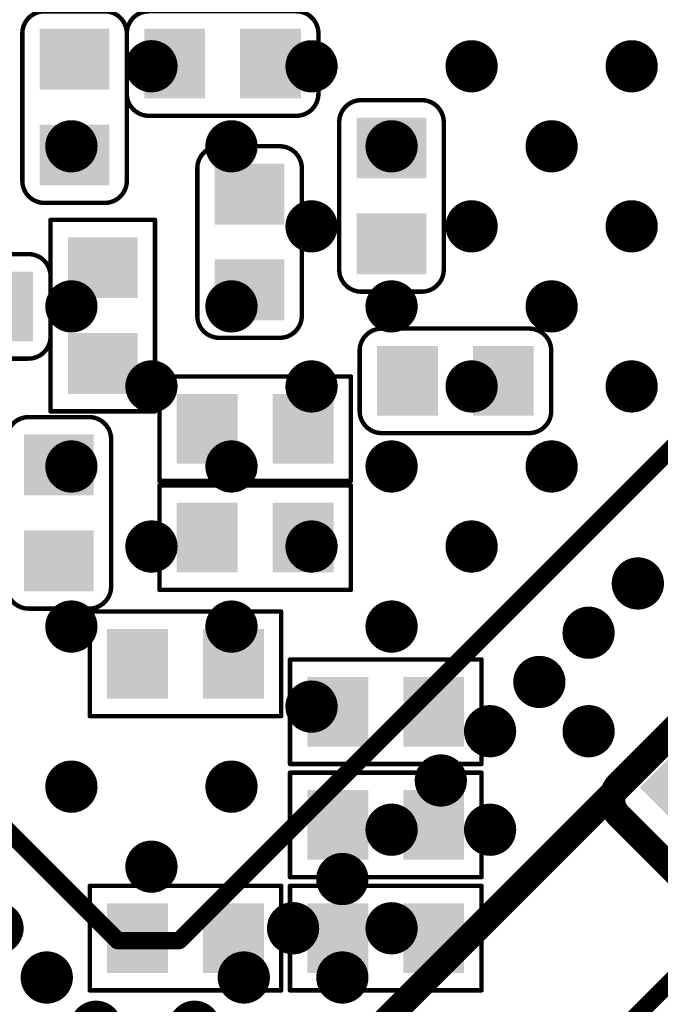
# Model space of a CAD drawing. Header units: millimetres. Extents: x -47 to 199, y -56 to 203.
# Tile 124 of 157: x 81.83 to 85.5, y 177.05 to 182.7. Entities that reach past the tile are written whole.
import ezdxf

# ---------------------------------------------------------------- set-up
doc = ezdxf.new("R2010")
doc.units = ezdxf.units.MM
doc.header["$LTSCALE"] = 1.21
doc.header["$MEASUREMENT"] = 0
doc.layers.get('0').update_dxf_attribs({"linetype": 'CONTINUOUS'})
for name, color, linetype in [('BottomLayer', 5, 'CONTINUOUS'), ('BottomOverlay', 54, 'CONTINUOUS'), ('BottomPaste', 16, 'CONTINUOUS'), ('BottomSolder', 6, 'CONTINUOUS'), ('TopLayer', 1, 'CONTINUOUS'), ('TopOverlay', 2, 'CONTINUOUS'), ('TopPaste', 8, 'CONTINUOUS'), ('TopSolder', 216, 'CONTINUOUS')]:
    doc.layers.add(name, color=color, linetype=linetype)

# ---------------------------------------------------------------- blocks, each defined once
blk = doc.blocks.new('R0201_X_B_8')
at = {"layer": 'BottomLayer'}
for points in [[(-0.01575, 0.00591), (-0.01575, -0.00591), (-0.00591, 0.00591), (-0.00591, -0.00591)], [(0.00591, 0.00591), (0.00591, -0.00591), (0.01575, 0.00591), (0.01575, -0.00591)]]:
    blk.add_solid(points, dxfattribs=at)
at = {"layer": 'BottomOverlay', "const_width": 0.001}
for points in [[(-0.02165, 0.01181), (-0.02165, -0.01181)], [(0.02165, 0.01181), (-0.02165, 0.01181)], [(0.02165, 0.01181), (0.02165, -0.01181)], [(0.02165, -0.01181), (-0.02165, -0.01181)]]:
    blk.add_lwpolyline(points, dxfattribs=at)
at = {"layer": 'BottomOverlay', "const_width": 0.0005}
for points in [[(-0.0219, 0.01181, 1), (-0.0214, 0.01181, 1)], [(-0.0219, 0.01181, 1), (-0.0214, 0.01181, 1)], [(0.0214, 0.01181, 1), (0.0219, 0.01181, 1)], [(0.0214, 0.01181, 1), (0.0219, 0.01181, 1)], [(-0.0219, -0.01181, 1), (-0.0214, -0.01181, 1)], [(-0.0219, -0.01181, 1), (-0.0214, -0.01181, 1)], [(0.0214, -0.01181, 1), (0.0219, -0.01181, 1)], [(0.0214, -0.01181, 1), (0.0219, -0.01181, 1)]]:
    blk.add_lwpolyline(points, format="xyb", close=True, dxfattribs=at)
at = {"layer": 'BottomPaste'}
for points in [[(-0.01575, 0.00591), (-0.01575, -0.00591), (-0.00591, 0.00591), (-0.00591, -0.00591)], [(0.00591, 0.00591), (0.00591, -0.00591), (0.01575, 0.00591), (0.01575, -0.00591)]]:
    blk.add_solid(points, dxfattribs=at)
at = {"layer": 'BottomSolder'}
for points in [[(-0.01772, 0.00787), (-0.01772, -0.00787), (-0.00394, 0.00787), (-0.00394, -0.00787)], [(0.00394, 0.00787), (0.00394, -0.00787), (0.01772, 0.00787), (0.01772, -0.00787)]]:
    blk.add_solid(points, dxfattribs=at)
blk = doc.blocks.new('R0201_X_B_12')
at = {"layer": 'BottomLayer'}
for points in [[(-0.01575, 0.00591), (-0.01575, -0.00591), (-0.00591, 0.00591), (-0.00591, -0.00591)], [(0.00591, 0.00591), (0.00591, -0.00591), (0.01575, 0.00591), (0.01575, -0.00591)]]:
    blk.add_solid(points, dxfattribs=at)
at = {"layer": 'BottomOverlay', "const_width": 0.001}
for points in [[(-0.02165, 0.01181), (-0.02165, -0.01181)], [(0.02165, 0.01181), (-0.02165, 0.01181)], [(0.02165, 0.01181), (0.02165, -0.01181)], [(0.02165, -0.01181), (-0.02165, -0.01181)]]:
    blk.add_lwpolyline(points, dxfattribs=at)
at = {"layer": 'BottomOverlay', "const_width": 0.0005}
for points in [[(-0.0219, 0.01181, 1), (-0.0214, 0.01181, 1)], [(-0.0219, 0.01181, 1), (-0.0214, 0.01181, 1)], [(0.0214, 0.01181, 1), (0.0219, 0.01181, 1)], [(0.0214, 0.01181, 1), (0.0219, 0.01181, 1)], [(-0.0219, -0.01181, 1), (-0.0214, -0.01181, 1)], [(-0.0219, -0.01181, 1), (-0.0214, -0.01181, 1)], [(0.0214, -0.01181, 1), (0.0219, -0.01181, 1)], [(0.0214, -0.01181, 1), (0.0219, -0.01181, 1)]]:
    blk.add_lwpolyline(points, format="xyb", close=True, dxfattribs=at)
at = {"layer": 'BottomPaste'}
for points in [[(-0.01575, 0.00591), (-0.01575, -0.00591), (-0.00591, 0.00591), (-0.00591, -0.00591)], [(0.00591, 0.00591), (0.00591, -0.00591), (0.01575, 0.00591), (0.01575, -0.00591)]]:
    blk.add_solid(points, dxfattribs=at)
at = {"layer": 'BottomSolder'}
for points in [[(-0.01772, 0.00787), (-0.01772, -0.00787), (-0.00394, 0.00787), (-0.00394, -0.00787)], [(0.00394, 0.00787), (0.00394, -0.00787), (0.01772, 0.00787), (0.01772, -0.00787)]]:
    blk.add_solid(points, dxfattribs=at)
blk = doc.blocks.new('R0201_X_B_33')
at = {"layer": 'BottomLayer'}
for points in [[(-0.01575, 0.00591), (-0.01575, -0.00591), (-0.00591, 0.00591), (-0.00591, -0.00591)], [(0.00591, 0.00591), (0.00591, -0.00591), (0.01575, 0.00591), (0.01575, -0.00591)]]:
    blk.add_solid(points, dxfattribs=at)
at = {"layer": 'BottomOverlay', "const_width": 0.001}
for points in [[(-0.02165, -0.01181), (-0.02165, 0.01181)], [(-0.02165, 0.01181), (0.02165, 0.01181)], [(0.02165, -0.01181), (0.02165, 0.01181)], [(-0.02165, -0.01181), (0.02165, -0.01181)]]:
    blk.add_lwpolyline(points, dxfattribs=at)
at = {"layer": 'BottomOverlay', "const_width": 0.0005}
for points in [[(-0.0219, 0.01181, 1), (-0.0214, 0.01181, 1)], [(-0.0219, 0.01181, 1), (-0.0214, 0.01181, 1)], [(0.0214, 0.01181, 1), (0.0219, 0.01181, 1)], [(0.0214, 0.01181, 1), (0.0219, 0.01181, 1)], [(-0.0219, -0.01181, 1), (-0.0214, -0.01181, 1)], [(-0.0219, -0.01181, 1), (-0.0214, -0.01181, 1)], [(0.0214, -0.01181, 1), (0.0219, -0.01181, 1)], [(0.0214, -0.01181, 1), (0.0219, -0.01181, 1)]]:
    blk.add_lwpolyline(points, format="xyb", close=True, dxfattribs=at)
at = {"layer": 'BottomPaste'}
for points in [[(-0.01575, 0.00591), (-0.01575, -0.00591), (-0.00591, 0.00591), (-0.00591, -0.00591)], [(0.00591, 0.00591), (0.00591, -0.00591), (0.01575, 0.00591), (0.01575, -0.00591)]]:
    blk.add_solid(points, dxfattribs=at)
at = {"layer": 'BottomSolder'}
for points in [[(-0.01772, 0.00787), (-0.01772, -0.00787), (-0.00394, 0.00787), (-0.00394, -0.00787)], [(0.00394, 0.00787), (0.00394, -0.00787), (0.01772, 0.00787), (0.01772, -0.00787)]]:
    blk.add_solid(points, dxfattribs=at)
blk = doc.blocks.new('R0201_X_B_164')
at = {"layer": 'BottomLayer'}
for points in [[(-0.01575, 0.00591), (-0.01575, -0.00591), (-0.00591, 0.00591), (-0.00591, -0.00591)], [(0.00591, 0.00591), (0.00591, -0.00591), (0.01575, 0.00591), (0.01575, -0.00591)]]:
    blk.add_solid(points, dxfattribs=at)
at = {"layer": 'BottomOverlay', "const_width": 0.001}
for points in [[(-0.02165, -0.01181), (-0.02165, 0.01181)], [(0.02165, 0.01181), (-0.02165, 0.01181)], [(0.02165, -0.01181), (0.02165, 0.01181)], [(0.02165, -0.01181), (-0.02165, -0.01181)]]:
    blk.add_lwpolyline(points, dxfattribs=at)
at = {"layer": 'BottomOverlay', "const_width": 0.0005}
for points in [[(-0.0219, 0.01181, 1), (-0.0214, 0.01181, 1)], [(-0.0219, 0.01181, 1), (-0.0214, 0.01181, 1)], [(0.0214, 0.01181, 1), (0.0219, 0.01181, 1)], [(0.0214, 0.01181, 1), (0.0219, 0.01181, 1)], [(-0.0219, -0.01181, 1), (-0.0214, -0.01181, 1)], [(-0.0219, -0.01181, 1), (-0.0214, -0.01181, 1)], [(0.0214, -0.01181, 1), (0.0219, -0.01181, 1)], [(0.0214, -0.01181, 1), (0.0219, -0.01181, 1)]]:
    blk.add_lwpolyline(points, format="xyb", close=True, dxfattribs=at)
at = {"layer": 'BottomPaste'}
for points in [[(-0.01575, 0.00591), (-0.01575, -0.00591), (-0.00591, 0.00591), (-0.00591, -0.00591)], [(0.00591, 0.00591), (0.00591, -0.00591), (0.01575, 0.00591), (0.01575, -0.00591)]]:
    blk.add_solid(points, dxfattribs=at)
at = {"layer": 'BottomSolder'}
for points in [[(-0.01772, 0.00787), (-0.01772, -0.00787), (-0.00394, 0.00787), (-0.00394, -0.00787)], [(0.00394, 0.00787), (0.00394, -0.00787), (0.01772, 0.00787), (0.01772, -0.00787)]]:
    blk.add_solid(points, dxfattribs=at)
blk = doc.blocks.new('C0201_B_328')
at = {"layer": 'BottomLayer'}
for points in [[(-0.01575, 0.00591), (-0.01575, -0.00591), (-0.00591, 0.00591), (-0.00591, -0.00591)], [(0.00591, 0.00591), (0.00591, -0.00591), (0.01575, 0.00591), (0.01575, -0.00591)]]:
    blk.add_solid(points, dxfattribs=at)
at = {"layer": 'BottomOverlay', "const_width": 0.001}
for points in [[(-0.02165, 0.00682, -0.414214), (-0.01665, 0.01182)], [(0.01666, 0.01182, -0.414214), (0.02166, 0.00682)], [(-0.01665, -0.01181, -0.414214), (-0.02165, -0.00681)], [(0.02166, -0.00681, -0.414214), (0.01666, -0.01181)]]:
    blk.add_lwpolyline(points, format="xyb", dxfattribs=at)
for points in [[(0.01666, 0.01182), (-0.01665, 0.01182)], [(-0.02165, -0.00681), (-0.02165, 0.00682)], [(0.02166, -0.00681), (0.02166, 0.00682)], [(0.01666, -0.01181), (-0.01665, -0.01181)]]:
    blk.add_lwpolyline(points, dxfattribs=at)
at = {"layer": 'BottomOverlay', "const_width": 0.0005}
for points in [[(-0.0169, 0.01182, 1), (-0.0164, 0.01182, 1)], [(-0.0169, 0.01182, 1), (-0.0164, 0.01182, 1)], [(0.01641, 0.01182, 1), (0.01691, 0.01182, 1)], [(0.01641, 0.01182, 1), (0.01691, 0.01182, 1)], [(-0.0219, 0.00682, 1), (-0.0214, 0.00682, 1)], [(-0.0219, 0.00682, 1), (-0.0214, 0.00682, 1)], [(0.02141, 0.00682, 1), (0.02191, 0.00682, 1)], [(0.02141, 0.00682, 1), (0.02191, 0.00682, 1)], [(-0.0219, -0.00681, 1), (-0.0214, -0.00681, 1)], [(-0.0219, -0.00681, 1), (-0.0214, -0.00681, 1)], [(0.02141, -0.00681, 1), (0.02191, -0.00681, 1)], [(0.02141, -0.00681, 1), (0.02191, -0.00681, 1)], [(-0.0169, -0.01181, 1), (-0.0164, -0.01181, 1)], [(-0.0169, -0.01181, 1), (-0.0164, -0.01181, 1)], [(0.01641, -0.01181, 1), (0.01691, -0.01181, 1)], [(0.01641, -0.01181, 1), (0.01691, -0.01181, 1)]]:
    blk.add_lwpolyline(points, format="xyb", close=True, dxfattribs=at)
at = {"layer": 'BottomPaste'}
for points in [[(-0.01575, 0.00591), (-0.01575, -0.00591), (-0.00591, 0.00591), (-0.00591, -0.00591)], [(0.00591, 0.00591), (0.00591, -0.00591), (0.01575, 0.00591), (0.01575, -0.00591)]]:
    blk.add_solid(points, dxfattribs=at)
at = {"layer": 'BottomSolder'}
for points in [[(-0.01772, 0.00787), (-0.01772, -0.00787), (-0.00394, 0.00787), (-0.00394, -0.00787)], [(0.00394, 0.00787), (0.00394, -0.00787), (0.01772, 0.00787), (0.01772, -0.00787)]]:
    blk.add_solid(points, dxfattribs=at)
blk = doc.blocks.new('C0201_B_339')
at = {"layer": 'BottomLayer'}
for points in [[(-0.01575, 0.00591), (-0.01575, -0.00591), (-0.00591, 0.00591), (-0.00591, -0.00591)], [(0.00591, 0.00591), (0.00591, -0.00591), (0.01575, 0.00591), (0.01575, -0.00591)]]:
    blk.add_solid(points, dxfattribs=at)
at = {"layer": 'BottomOverlay', "const_width": 0.001}
for points in [[(-0.02165, 0.00682, -0.414214), (-0.01665, 0.01182)], [(0.01666, 0.01182, -0.414214), (0.02166, 0.00682)], [(-0.01665, -0.01181, -0.414214), (-0.02165, -0.00681)], [(0.02166, -0.00681, -0.414214), (0.01666, -0.01181)]]:
    blk.add_lwpolyline(points, format="xyb", dxfattribs=at)
for points in [[(-0.01665, 0.01182), (0.01666, 0.01182)], [(-0.02165, -0.00681), (-0.02165, 0.00682)], [(0.02166, -0.00681), (0.02166, 0.00682)], [(-0.01665, -0.01181), (0.01666, -0.01181)]]:
    blk.add_lwpolyline(points, dxfattribs=at)
at = {"layer": 'BottomOverlay', "const_width": 0.0005}
for points in [[(-0.0169, 0.01182, 1), (-0.0164, 0.01182, 1)], [(-0.0169, 0.01182, 1), (-0.0164, 0.01182, 1)], [(0.01641, 0.01182, 1), (0.01691, 0.01182, 1)], [(0.01641, 0.01182, 1), (0.01691, 0.01182, 1)], [(-0.0219, 0.00682, 1), (-0.0214, 0.00682, 1)], [(-0.0219, 0.00682, 1), (-0.0214, 0.00682, 1)], [(0.02141, 0.00682, 1), (0.02191, 0.00682, 1)], [(0.02141, 0.00682, 1), (0.02191, 0.00682, 1)], [(-0.0219, -0.00681, 1), (-0.0214, -0.00681, 1)], [(-0.0219, -0.00681, 1), (-0.0214, -0.00681, 1)], [(0.02141, -0.00681, 1), (0.02191, -0.00681, 1)], [(0.02141, -0.00681, 1), (0.02191, -0.00681, 1)], [(-0.0169, -0.01181, 1), (-0.0164, -0.01181, 1)], [(-0.0169, -0.01181, 1), (-0.0164, -0.01181, 1)], [(0.01641, -0.01181, 1), (0.01691, -0.01181, 1)], [(0.01641, -0.01181, 1), (0.01691, -0.01181, 1)]]:
    blk.add_lwpolyline(points, format="xyb", close=True, dxfattribs=at)
at = {"layer": 'BottomPaste'}
for points in [[(-0.01575, 0.00591), (-0.01575, -0.00591), (-0.00591, 0.00591), (-0.00591, -0.00591)], [(0.00591, 0.00591), (0.00591, -0.00591), (0.01575, 0.00591), (0.01575, -0.00591)]]:
    blk.add_solid(points, dxfattribs=at)
at = {"layer": 'BottomSolder'}
for points in [[(-0.01772, 0.00787), (-0.01772, -0.00787), (-0.00394, 0.00787), (-0.00394, -0.00787)], [(0.00394, 0.00787), (0.00394, -0.00787), (0.01772, 0.00787), (0.01772, -0.00787)]]:
    blk.add_solid(points, dxfattribs=at)
blk = doc.blocks.new('C0201_B_344')
at = {"layer": 'BottomLayer'}
for points in [[(-0.01575, 0.00591), (-0.01575, -0.00591), (-0.00591, 0.00591), (-0.00591, -0.00591)], [(0.00591, 0.00591), (0.00591, -0.00591), (0.01575, 0.00591), (0.01575, -0.00591)]]:
    blk.add_solid(points, dxfattribs=at)
at = {"layer": 'BottomOverlay', "const_width": 0.001}
for points in [[(-0.02165, 0.00682, -0.414214), (-0.01665, 0.01182)], [(0.01666, 0.01182, -0.414214), (0.02166, 0.00682)], [(-0.01665, -0.01181, -0.414214), (-0.02165, -0.00681)], [(0.02166, -0.00681, -0.414214), (0.01666, -0.01181)]]:
    blk.add_lwpolyline(points, format="xyb", dxfattribs=at)
for points in [[(-0.01665, 0.01182), (0.01666, 0.01182)], [(-0.02165, -0.00681), (-0.02165, 0.00682)], [(0.02166, -0.00681), (0.02166, 0.00682)], [(-0.01665, -0.01181), (0.01666, -0.01181)]]:
    blk.add_lwpolyline(points, dxfattribs=at)
at = {"layer": 'BottomOverlay', "const_width": 0.0005}
for points in [[(-0.0169, 0.01182, 1), (-0.0164, 0.01182, 1)], [(-0.0169, 0.01182, 1), (-0.0164, 0.01182, 1)], [(0.01641, 0.01182, 1), (0.01691, 0.01182, 1)], [(0.01641, 0.01182, 1), (0.01691, 0.01182, 1)], [(-0.0219, 0.00682, 1), (-0.0214, 0.00682, 1)], [(-0.0219, 0.00682, 1), (-0.0214, 0.00682, 1)], [(0.02141, 0.00682, 1), (0.02191, 0.00682, 1)], [(0.02141, 0.00682, 1), (0.02191, 0.00682, 1)], [(-0.0219, -0.00681, 1), (-0.0214, -0.00681, 1)], [(-0.0219, -0.00681, 1), (-0.0214, -0.00681, 1)], [(0.02141, -0.00681, 1), (0.02191, -0.00681, 1)], [(0.02141, -0.00681, 1), (0.02191, -0.00681, 1)], [(-0.0169, -0.01181, 1), (-0.0164, -0.01181, 1)], [(-0.0169, -0.01181, 1), (-0.0164, -0.01181, 1)], [(0.01641, -0.01181, 1), (0.01691, -0.01181, 1)], [(0.01641, -0.01181, 1), (0.01691, -0.01181, 1)]]:
    blk.add_lwpolyline(points, format="xyb", close=True, dxfattribs=at)
at = {"layer": 'BottomPaste'}
for points in [[(-0.01575, 0.00591), (-0.01575, -0.00591), (-0.00591, 0.00591), (-0.00591, -0.00591)], [(0.00591, 0.00591), (0.00591, -0.00591), (0.01575, 0.00591), (0.01575, -0.00591)]]:
    blk.add_solid(points, dxfattribs=at)
at = {"layer": 'BottomSolder'}
for points in [[(-0.01772, 0.00787), (-0.01772, -0.00787), (-0.00394, 0.00787), (-0.00394, -0.00787)], [(0.00394, 0.00787), (0.00394, -0.00787), (0.01772, 0.00787), (0.01772, -0.00787)]]:
    blk.add_solid(points, dxfattribs=at)
blk = doc.blocks.new('C0201_B_345')
at = {"layer": 'BottomLayer'}
for points in [[(-0.01575, 0.00591), (-0.01575, -0.00591), (-0.00591, 0.00591), (-0.00591, -0.00591)], [(0.00591, 0.00591), (0.00591, -0.00591), (0.01575, 0.00591), (0.01575, -0.00591)]]:
    blk.add_solid(points, dxfattribs=at)
at = {"layer": 'BottomOverlay', "const_width": 0.001}
for points in [[(-0.02165, 0.00682, -0.414214), (-0.01665, 0.01182)], [(0.01666, 0.01182, -0.414214), (0.02166, 0.00682)], [(-0.01665, -0.01181, -0.414214), (-0.02165, -0.00681)], [(0.02166, -0.00681, -0.414214), (0.01666, -0.01181)]]:
    blk.add_lwpolyline(points, format="xyb", dxfattribs=at)
for points in [[(0.01666, 0.01182), (-0.01665, 0.01182)], [(-0.02165, -0.00681), (-0.02165, 0.00682)], [(0.02166, -0.00681), (0.02166, 0.00682)], [(0.01666, -0.01181), (-0.01665, -0.01181)]]:
    blk.add_lwpolyline(points, dxfattribs=at)
at = {"layer": 'BottomOverlay', "const_width": 0.0005}
for points in [[(-0.0169, 0.01182, 1), (-0.0164, 0.01182, 1)], [(-0.0169, 0.01182, 1), (-0.0164, 0.01182, 1)], [(0.01641, 0.01182, 1), (0.01691, 0.01182, 1)], [(0.01641, 0.01182, 1), (0.01691, 0.01182, 1)], [(-0.0219, 0.00682, 1), (-0.0214, 0.00682, 1)], [(-0.0219, 0.00682, 1), (-0.0214, 0.00682, 1)], [(0.02141, 0.00682, 1), (0.02191, 0.00682, 1)], [(0.02141, 0.00682, 1), (0.02191, 0.00682, 1)], [(-0.0219, -0.00681, 1), (-0.0214, -0.00681, 1)], [(-0.0219, -0.00681, 1), (-0.0214, -0.00681, 1)], [(0.02141, -0.00681, 1), (0.02191, -0.00681, 1)], [(0.02141, -0.00681, 1), (0.02191, -0.00681, 1)], [(-0.0169, -0.01181, 1), (-0.0164, -0.01181, 1)], [(-0.0169, -0.01181, 1), (-0.0164, -0.01181, 1)], [(0.01641, -0.01181, 1), (0.01691, -0.01181, 1)], [(0.01641, -0.01181, 1), (0.01691, -0.01181, 1)]]:
    blk.add_lwpolyline(points, format="xyb", close=True, dxfattribs=at)
at = {"layer": 'BottomPaste'}
for points in [[(-0.01575, 0.00591), (-0.01575, -0.00591), (-0.00591, 0.00591), (-0.00591, -0.00591)], [(0.00591, 0.00591), (0.00591, -0.00591), (0.01575, 0.00591), (0.01575, -0.00591)]]:
    blk.add_solid(points, dxfattribs=at)
at = {"layer": 'BottomSolder'}
for points in [[(-0.01772, 0.00787), (-0.01772, -0.00787), (-0.00394, 0.00787), (-0.00394, -0.00787)], [(0.00394, 0.00787), (0.00394, -0.00787), (0.01772, 0.00787), (0.01772, -0.00787)]]:
    blk.add_solid(points, dxfattribs=at)
blk = doc.blocks.new('C0201_B_355')
at = {"layer": 'BottomLayer'}
for points in [[(-0.01575, 0.00591), (-0.01575, -0.00591), (-0.00591, 0.00591), (-0.00591, -0.00591)], [(0.00591, 0.00591), (0.00591, -0.00591), (0.01575, 0.00591), (0.01575, -0.00591)]]:
    blk.add_solid(points, dxfattribs=at)
at = {"layer": 'BottomOverlay', "const_width": 0.001}
for points in [[(-0.02165, 0.00682, -0.414214), (-0.01665, 0.01182)], [(0.01666, 0.01182, -0.414214), (0.02166, 0.00682)], [(-0.01665, -0.01181, -0.414214), (-0.02165, -0.00681)], [(0.02166, -0.00681, -0.414214), (0.01666, -0.01181)]]:
    blk.add_lwpolyline(points, format="xyb", dxfattribs=at)
for points in [[(0.01666, 0.01182), (-0.01665, 0.01182)], [(-0.02165, -0.00681), (-0.02165, 0.00682)], [(0.02166, -0.00681), (0.02166, 0.00682)], [(0.01666, -0.01181), (-0.01665, -0.01181)]]:
    blk.add_lwpolyline(points, dxfattribs=at)
at = {"layer": 'BottomOverlay', "const_width": 0.0005}
for points in [[(-0.0169, 0.01182, 1), (-0.0164, 0.01182, 1)], [(-0.0169, 0.01182, 1), (-0.0164, 0.01182, 1)], [(0.01641, 0.01182, 1), (0.01691, 0.01182, 1)], [(0.01641, 0.01182, 1), (0.01691, 0.01182, 1)], [(-0.0219, 0.00682, 1), (-0.0214, 0.00682, 1)], [(-0.0219, 0.00682, 1), (-0.0214, 0.00682, 1)], [(0.02141, 0.00682, 1), (0.02191, 0.00682, 1)], [(0.02141, 0.00682, 1), (0.02191, 0.00682, 1)], [(-0.0219, -0.00681, 1), (-0.0214, -0.00681, 1)], [(-0.0219, -0.00681, 1), (-0.0214, -0.00681, 1)], [(0.02141, -0.00681, 1), (0.02191, -0.00681, 1)], [(0.02141, -0.00681, 1), (0.02191, -0.00681, 1)], [(-0.0169, -0.01181, 1), (-0.0164, -0.01181, 1)], [(-0.0169, -0.01181, 1), (-0.0164, -0.01181, 1)], [(0.01641, -0.01181, 1), (0.01691, -0.01181, 1)], [(0.01641, -0.01181, 1), (0.01691, -0.01181, 1)]]:
    blk.add_lwpolyline(points, format="xyb", close=True, dxfattribs=at)
at = {"layer": 'BottomPaste'}
for points in [[(-0.01575, 0.00591), (-0.01575, -0.00591), (-0.00591, 0.00591), (-0.00591, -0.00591)], [(0.00591, 0.00591), (0.00591, -0.00591), (0.01575, 0.00591), (0.01575, -0.00591)]]:
    blk.add_solid(points, dxfattribs=at)
at = {"layer": 'BottomSolder'}
for points in [[(-0.01772, 0.00787), (-0.01772, -0.00787), (-0.00394, 0.00787), (-0.00394, -0.00787)], [(0.00394, 0.00787), (0.00394, -0.00787), (0.01772, 0.00787), (0.01772, -0.00787)]]:
    blk.add_solid(points, dxfattribs=at)
blk = doc.blocks.new('C0201_B_358')
at = {"layer": 'BottomLayer'}
for points in [[(-0.01575, 0.00591), (-0.01575, -0.00591), (-0.00591, 0.00591), (-0.00591, -0.00591)], [(0.00591, 0.00591), (0.00591, -0.00591), (0.01575, 0.00591), (0.01575, -0.00591)]]:
    blk.add_solid(points, dxfattribs=at)
at = {"layer": 'BottomOverlay', "const_width": 0.001}
for points in [[(-0.02165, 0.00682, -0.414214), (-0.01665, 0.01182)], [(0.01666, 0.01182, -0.414214), (0.02166, 0.00682)], [(-0.01665, -0.01181, -0.414214), (-0.02165, -0.00681)], [(0.02166, -0.00681, -0.414214), (0.01666, -0.01181)]]:
    blk.add_lwpolyline(points, format="xyb", dxfattribs=at)
for points in [[(-0.01665, 0.01182), (0.01666, 0.01182)], [(-0.02165, 0.00682), (-0.02165, -0.00681)], [(0.02166, 0.00682), (0.02166, -0.00681)], [(-0.01665, -0.01181), (0.01666, -0.01181)]]:
    blk.add_lwpolyline(points, dxfattribs=at)
at = {"layer": 'BottomOverlay', "const_width": 0.0005}
for points in [[(-0.0169, 0.01182, 1), (-0.0164, 0.01182, 1)], [(-0.0169, 0.01182, 1), (-0.0164, 0.01182, 1)], [(0.01641, 0.01182, 1), (0.01691, 0.01182, 1)], [(0.01641, 0.01182, 1), (0.01691, 0.01182, 1)], [(-0.0219, 0.00682, 1), (-0.0214, 0.00682, 1)], [(-0.0219, 0.00682, 1), (-0.0214, 0.00682, 1)], [(0.02141, 0.00682, 1), (0.02191, 0.00682, 1)], [(0.02141, 0.00682, 1), (0.02191, 0.00682, 1)], [(-0.0219, -0.00681, 1), (-0.0214, -0.00681, 1)], [(-0.0219, -0.00681, 1), (-0.0214, -0.00681, 1)], [(0.02141, -0.00681, 1), (0.02191, -0.00681, 1)], [(0.02141, -0.00681, 1), (0.02191, -0.00681, 1)], [(-0.0169, -0.01181, 1), (-0.0164, -0.01181, 1)], [(-0.0169, -0.01181, 1), (-0.0164, -0.01181, 1)], [(0.01641, -0.01181, 1), (0.01691, -0.01181, 1)], [(0.01641, -0.01181, 1), (0.01691, -0.01181, 1)]]:
    blk.add_lwpolyline(points, format="xyb", close=True, dxfattribs=at)
at = {"layer": 'BottomPaste'}
for points in [[(-0.01575, 0.00591), (-0.01575, -0.00591), (-0.00591, 0.00591), (-0.00591, -0.00591)], [(0.00591, 0.00591), (0.00591, -0.00591), (0.01575, 0.00591), (0.01575, -0.00591)]]:
    blk.add_solid(points, dxfattribs=at)
at = {"layer": 'BottomSolder'}
for points in [[(-0.01772, 0.00787), (-0.01772, -0.00787), (-0.00394, 0.00787), (-0.00394, -0.00787)], [(0.00394, 0.00787), (0.00394, -0.00787), (0.01772, 0.00787), (0.01772, -0.00787)]]:
    blk.add_solid(points, dxfattribs=at)
blk = doc.blocks.new('C0603_B_398')
at = {"layer": 'BottomLayer'}
for points in [[(-0.04331, 0.01772), (-0.04331, -0.01772), (-0.01181, 0.01772), (-0.01181, -0.01772)], [(0.01181, 0.01772), (0.01181, -0.01772), (0.04331, 0.01772), (0.04331, -0.01772)]]:
    blk.add_solid(points, dxfattribs=at)
at = {"layer": 'BottomOverlay', "const_width": 0.00591}
for points in [[(-0.0531, 0.0186, -0.414214), (-0.0481, 0.0236)], [(0.0481, 0.0236, -0.414214), (0.0531, 0.0186)], [(-0.0481, -0.0236, -0.414214), (-0.0531, -0.0186)], [(0.0531, -0.0186, -0.414214), (0.0481, -0.0236)]]:
    blk.add_lwpolyline(points, format="xyb", dxfattribs=at)
for points in [[(-0.0481, 0.0236), (-0.00836, 0.0236)], [(0.00902, 0.0236), (0.0481, 0.0236)], [(-0.0531, -0.0186), (-0.0531, 0.0186)], [(0.0531, -0.0186), (0.0531, 0.0186)], [(-0.0481, -0.0236), (-0.00836, -0.0236)], [(0.00902, -0.0236), (0.0481, -0.0236)]]:
    blk.add_lwpolyline(points, dxfattribs=at)
at = {"layer": 'BottomOverlay', "const_width": 0.00296}
for points in [[(-0.04958, 0.0236, 1), (-0.04662, 0.0236, 1)], [(-0.04958, 0.0236, 1), (-0.04662, 0.0236, 1)], [(-0.00984, 0.0236, 1), (-0.00688, 0.0236, 1)], [(0.00754, 0.0236, 1), (0.0105, 0.0236, 1)], [(0.04662, 0.0236, 1), (0.04958, 0.0236, 1)], [(0.04662, 0.0236, 1), (0.04958, 0.0236, 1)], [(-0.05458, 0.0186, 1), (-0.05162, 0.0186, 1)], [(-0.05458, 0.0186, 1), (-0.05162, 0.0186, 1)], [(0.05162, 0.0186, 1), (0.05458, 0.0186, 1)], [(0.05162, 0.0186, 1), (0.05458, 0.0186, 1)], [(-0.05458, -0.0186, 1), (-0.05162, -0.0186, 1)], [(-0.05458, -0.0186, 1), (-0.05162, -0.0186, 1)], [(0.05162, -0.0186, 1), (0.05458, -0.0186, 1)], [(0.05162, -0.0186, 1), (0.05458, -0.0186, 1)], [(-0.04958, -0.0236, 1), (-0.04662, -0.0236, 1)], [(-0.04958, -0.0236, 1), (-0.04662, -0.0236, 1)], [(-0.00984, -0.0236, 1), (-0.00688, -0.0236, 1)], [(0.00754, -0.0236, 1), (0.0105, -0.0236, 1)], [(0.04662, -0.0236, 1), (0.04958, -0.0236, 1)], [(0.04662, -0.0236, 1), (0.04958, -0.0236, 1)]]:
    blk.add_lwpolyline(points, format="xyb", close=True, dxfattribs=at)
at = {"layer": 'BottomPaste'}
for points in [[(-0.04331, 0.01772), (-0.04331, -0.01772), (-0.01181, 0.01772), (-0.01181, -0.01772)], [(0.01181, 0.01772), (0.01181, -0.01772), (0.04331, 0.01772), (0.04331, -0.01772)]]:
    blk.add_solid(points, dxfattribs=at)
at = {"layer": 'BottomSolder'}
for points in [[(-0.04528, 0.01969), (-0.04528, -0.01969), (-0.00984, 0.01969), (-0.00984, -0.01969)], [(0.00984, 0.01969), (0.00984, -0.01969), (0.04528, 0.01969), (0.04528, -0.01969)]]:
    blk.add_solid(points, dxfattribs=at)
blk = doc.blocks.new('C0201_B_399')
at = {"layer": 'BottomLayer'}
for points in [[(-0.01575, 0.00591), (-0.01575, -0.00591), (-0.00591, 0.00591), (-0.00591, -0.00591)], [(0.00591, 0.00591), (0.00591, -0.00591), (0.01575, 0.00591), (0.01575, -0.00591)]]:
    blk.add_solid(points, dxfattribs=at)
at = {"layer": 'BottomOverlay', "const_width": 0.001}
for points in [[(-0.02165, 0.00682, -0.414214), (-0.01665, 0.01182)], [(0.01666, 0.01182, -0.414214), (0.02166, 0.00682)], [(-0.01665, -0.01181, -0.414214), (-0.02165, -0.00681)], [(0.02166, -0.00681, -0.414214), (0.01666, -0.01181)]]:
    blk.add_lwpolyline(points, format="xyb", dxfattribs=at)
for points in [[(-0.01665, 0.01182), (0.01666, 0.01182)], [(-0.02165, -0.00681), (-0.02165, 0.00682)], [(0.02166, -0.00681), (0.02166, 0.00682)], [(-0.01665, -0.01181), (0.01666, -0.01181)]]:
    blk.add_lwpolyline(points, dxfattribs=at)
at = {"layer": 'BottomOverlay', "const_width": 0.0005}
for points in [[(-0.0169, 0.01182, 1), (-0.0164, 0.01182, 1)], [(-0.0169, 0.01182, 1), (-0.0164, 0.01182, 1)], [(0.01641, 0.01182, 1), (0.01691, 0.01182, 1)], [(0.01641, 0.01182, 1), (0.01691, 0.01182, 1)], [(-0.0219, 0.00682, 1), (-0.0214, 0.00682, 1)], [(-0.0219, 0.00682, 1), (-0.0214, 0.00682, 1)], [(0.02141, 0.00682, 1), (0.02191, 0.00682, 1)], [(0.02141, 0.00682, 1), (0.02191, 0.00682, 1)], [(-0.0219, -0.00681, 1), (-0.0214, -0.00681, 1)], [(-0.0219, -0.00681, 1), (-0.0214, -0.00681, 1)], [(0.02141, -0.00681, 1), (0.02191, -0.00681, 1)], [(0.02141, -0.00681, 1), (0.02191, -0.00681, 1)], [(-0.0169, -0.01181, 1), (-0.0164, -0.01181, 1)], [(-0.0169, -0.01181, 1), (-0.0164, -0.01181, 1)], [(0.01641, -0.01181, 1), (0.01691, -0.01181, 1)], [(0.01641, -0.01181, 1), (0.01691, -0.01181, 1)]]:
    blk.add_lwpolyline(points, format="xyb", close=True, dxfattribs=at)
at = {"layer": 'BottomPaste'}
for points in [[(-0.01575, 0.00591), (-0.01575, -0.00591), (-0.00591, 0.00591), (-0.00591, -0.00591)], [(0.00591, 0.00591), (0.00591, -0.00591), (0.01575, 0.00591), (0.01575, -0.00591)]]:
    blk.add_solid(points, dxfattribs=at)
at = {"layer": 'BottomSolder'}
for points in [[(-0.01772, 0.00787), (-0.01772, -0.00787), (-0.00394, 0.00787), (-0.00394, -0.00787)], [(0.00394, 0.00787), (0.00394, -0.00787), (0.01772, 0.00787), (0.01772, -0.00787)]]:
    blk.add_solid(points, dxfattribs=at)
blk = doc.blocks.new('BGA565_15R50_14R40_0R90_402')
at = {"layer": 'TopLayer', "const_width": 0.00492}
for points in [[(-0.24656, 0.25197, 1), (-0.24163, 0.25197, 1)], [(-0.27805, 0.22047, 1), (-0.27313, 0.22047, 1)], [(-0.24557, 0.21752, 1), (-0.24065, 0.21752, 1)], [(-0.21998, 0.21752, 1), (-0.21506, 0.21752, 1)], [(-0.2938, 0.20472, 1), (-0.28888, 0.20472, 1)], [(-0.27805, 0.20472, 1), (-0.27313, 0.20472, 1)], [(-0.24557, 0.19193, 1), (-0.24065, 0.19193, 1)], [(-0.19439, 0.19193, 1), (-0.18947, 0.19193, 1)], [(-0.2938, 0.18898, 1), (-0.28888, 0.18898, 1)], [(-0.27805, 0.18898, 1), (-0.27313, 0.18898, 1)], [(-0.27805, 0.17323, 1), (-0.27313, 0.17323, 1)], [(-0.24557, 0.16634, 1), (-0.24065, 0.16634, 1)], [(-0.21998, 0.16634, 1), (-0.21506, 0.16634, 1)], [(-0.19439, 0.16634, 1), (-0.18947, 0.16634, 1)], [(-0.1688, 0.16634, 1), (-0.16388, 0.16634, 1)], [(-0.2938, 0.15748, 1), (-0.28888, 0.15748, 1)], [(-0.27805, 0.15748, 1), (-0.27313, 0.15748, 1)], [(-0.27805, 0.14173, 1), (-0.27313, 0.14173, 1)], [(-0.24557, 0.14075, 1), (-0.24065, 0.14075, 1)], [(-0.21998, 0.14075, 1), (-0.21506, 0.14075, 1)], [(-0.19439, 0.14075, 1), (-0.18947, 0.14075, 1)], [(-0.1688, 0.14075, 1), (-0.16388, 0.14075, 1)], [(-0.14321, 0.14075, 1), (-0.13829, 0.14075, 1)], [(-0.2938, 0.12598, 1), (-0.28888, 0.12598, 1)], [(-0.27805, 0.12598, 1), (-0.27313, 0.12598, 1)], [(-0.24557, 0.11516, 1), (-0.24065, 0.11516, 1)], [(-0.21998, 0.11516, 1), (-0.21506, 0.11516, 1)], [(-0.19439, 0.11516, 1), (-0.18947, 0.11516, 1)], [(-0.1688, 0.11516, 1), (-0.16388, 0.11516, 1)], [(-0.11762, 0.11516, 1), (-0.1127, 0.11516, 1)], [(-0.27805, 0.11024, 1), (-0.27313, 0.11024, 1)], [(-0.27805, 0.09449, 1), (-0.27313, 0.09449, 1)], [(-0.24557, 0.08957, 1), (-0.24065, 0.08957, 1)], [(-0.21998, 0.08957, 1), (-0.21506, 0.08957, 1)], [(-0.19439, 0.08957, 1), (-0.18947, 0.08957, 1)], [(-0.1688, 0.08957, 1), (-0.16388, 0.08957, 1)], [(-0.14321, 0.08957, 1), (-0.13829, 0.08957, 1)], [(-0.11762, 0.08957, 1), (-0.1127, 0.08957, 1)], [(-0.24557, 0.06398, 1), (-0.24065, 0.06398, 1)], [(-0.21998, 0.06398, 1), (-0.21506, 0.06398, 1)], [(-0.19439, 0.06398, 1), (-0.18947, 0.06398, 1)], [(-0.1688, 0.06398, 1), (-0.16388, 0.06398, 1)], [(-0.14321, 0.06398, 1), (-0.13829, 0.06398, 1)], [(-0.21998, 0.03839, 1), (-0.21506, 0.03839, 1)], [(-0.19439, 0.03839, 1), (-0.18947, 0.03839, 1)], [(-0.1688, 0.03839, 1), (-0.16388, 0.03839, 1)], [(-0.19439, 0.0128, 1), (-0.18947, 0.0128, 1)]]:
    blk.add_lwpolyline(points, format="xyb", close=True, dxfattribs=at)
at = {"layer": 'TopOverlay'}
for points, const_width in [([(-0.34449, -0.32283), (-0.34449, 0.32283)], 0.00394), ([(-0.30512, -0.28346), (-0.30512, 0.26969)], 0.00591), ([(-0.24951, 0.23474), (-0.25935, 0.2249)], 0.00394), ([(0.25935, 0.23474), (-0.24951, 0.23474)], 0.00394), ([(-0.25935, -0.23474), (-0.25935, 0.2249)], 0.00394)]:
    blk.add_lwpolyline(points, dxfattribs=dict(at, const_width=const_width))
at = {"layer": 'TopOverlay', "const_width": 0.00197}
for points in [[(-0.25049, 0.23474, 1), (-0.24852, 0.23474, 1)], [(-0.25049, 0.23474, 1), (-0.24852, 0.23474, 1)], [(-0.26033, 0.2249, 1), (-0.25837, 0.2249, 1)], [(-0.26033, 0.2249, 1), (-0.25837, 0.2249, 1)]]:
    blk.add_lwpolyline(points, format="xyb", close=True, dxfattribs=at)
at = {"layer": 'TopPaste', "const_width": 0.00492}
for points in [[(-0.24656, 0.25197, 1), (-0.24163, 0.25197, 1)], [(-0.27805, 0.22047, 1), (-0.27313, 0.22047, 1)], [(-0.24557, 0.21752, 1), (-0.24065, 0.21752, 1)], [(-0.21998, 0.21752, 1), (-0.21506, 0.21752, 1)], [(-0.2938, 0.20472, 1), (-0.28888, 0.20472, 1)], [(-0.27805, 0.20472, 1), (-0.27313, 0.20472, 1)], [(-0.24557, 0.19193, 1), (-0.24065, 0.19193, 1)], [(-0.19439, 0.19193, 1), (-0.18947, 0.19193, 1)], [(-0.2938, 0.18898, 1), (-0.28888, 0.18898, 1)], [(-0.27805, 0.18898, 1), (-0.27313, 0.18898, 1)], [(-0.27805, 0.17323, 1), (-0.27313, 0.17323, 1)], [(-0.24557, 0.16634, 1), (-0.24065, 0.16634, 1)], [(-0.21998, 0.16634, 1), (-0.21506, 0.16634, 1)], [(-0.19439, 0.16634, 1), (-0.18947, 0.16634, 1)], [(-0.1688, 0.16634, 1), (-0.16388, 0.16634, 1)], [(-0.2938, 0.15748, 1), (-0.28888, 0.15748, 1)], [(-0.27805, 0.15748, 1), (-0.27313, 0.15748, 1)], [(-0.27805, 0.14173, 1), (-0.27313, 0.14173, 1)], [(-0.24557, 0.14075, 1), (-0.24065, 0.14075, 1)], [(-0.21998, 0.14075, 1), (-0.21506, 0.14075, 1)], [(-0.19439, 0.14075, 1), (-0.18947, 0.14075, 1)], [(-0.1688, 0.14075, 1), (-0.16388, 0.14075, 1)], [(-0.14321, 0.14075, 1), (-0.13829, 0.14075, 1)], [(-0.2938, 0.12598, 1), (-0.28888, 0.12598, 1)], [(-0.27805, 0.12598, 1), (-0.27313, 0.12598, 1)], [(-0.24557, 0.11516, 1), (-0.24065, 0.11516, 1)], [(-0.21998, 0.11516, 1), (-0.21506, 0.11516, 1)], [(-0.19439, 0.11516, 1), (-0.18947, 0.11516, 1)], [(-0.1688, 0.11516, 1), (-0.16388, 0.11516, 1)], [(-0.11762, 0.11516, 1), (-0.1127, 0.11516, 1)], [(-0.27805, 0.11024, 1), (-0.27313, 0.11024, 1)], [(-0.27805, 0.09449, 1), (-0.27313, 0.09449, 1)], [(-0.24557, 0.08957, 1), (-0.24065, 0.08957, 1)], [(-0.21998, 0.08957, 1), (-0.21506, 0.08957, 1)], [(-0.19439, 0.08957, 1), (-0.18947, 0.08957, 1)], [(-0.1688, 0.08957, 1), (-0.16388, 0.08957, 1)], [(-0.14321, 0.08957, 1), (-0.13829, 0.08957, 1)], [(-0.11762, 0.08957, 1), (-0.1127, 0.08957, 1)], [(-0.24557, 0.06398, 1), (-0.24065, 0.06398, 1)], [(-0.21998, 0.06398, 1), (-0.21506, 0.06398, 1)], [(-0.19439, 0.06398, 1), (-0.18947, 0.06398, 1)], [(-0.1688, 0.06398, 1), (-0.16388, 0.06398, 1)], [(-0.14321, 0.06398, 1), (-0.13829, 0.06398, 1)], [(-0.21998, 0.03839, 1), (-0.21506, 0.03839, 1)], [(-0.19439, 0.03839, 1), (-0.18947, 0.03839, 1)], [(-0.1688, 0.03839, 1), (-0.16388, 0.03839, 1)], [(-0.19439, 0.0128, 1), (-0.18947, 0.0128, 1)]]:
    blk.add_lwpolyline(points, format="xyb", close=True, dxfattribs=at)
at = {"layer": 'TopSolder', "const_width": 0.00591}
for points in [[(-0.2628, 0.25197, 1), (-0.25689, 0.25197, 1)], [(-0.24705, 0.25197, 1), (-0.24114, 0.25197, 1)], [(-0.2313, 0.25197, 1), (-0.22539, 0.25197, 1)], [(-0.27854, 0.23622, 1), (-0.27264, 0.23622, 1)], [(-0.27854, 0.22047, 1), (-0.27264, 0.22047, 1)], [(-0.24606, 0.21752, 1), (-0.24016, 0.21752, 1)], [(-0.22047, 0.21752, 1), (-0.21457, 0.21752, 1)], [(-0.29429, 0.20472, 1), (-0.28839, 0.20472, 1)], [(-0.27854, 0.20472, 1), (-0.27264, 0.20472, 1)], [(-0.24606, 0.19193, 1), (-0.24016, 0.19193, 1)], [(-0.19488, 0.19193, 1), (-0.18898, 0.19193, 1)], [(-0.29429, 0.18898, 1), (-0.28839, 0.18898, 1)], [(-0.27854, 0.18898, 1), (-0.27264, 0.18898, 1)], [(-0.27854, 0.17323, 1), (-0.27264, 0.17323, 1)], [(-0.24606, 0.16634, 1), (-0.24016, 0.16634, 1)], [(-0.22047, 0.16634, 1), (-0.21457, 0.16634, 1)], [(-0.19488, 0.16634, 1), (-0.18898, 0.16634, 1)], [(-0.16929, 0.16634, 1), (-0.16339, 0.16634, 1)], [(-0.29429, 0.15748, 1), (-0.28839, 0.15748, 1)], [(-0.27854, 0.15748, 1), (-0.27264, 0.15748, 1)], [(-0.27854, 0.14173, 1), (-0.27264, 0.14173, 1)], [(-0.24606, 0.14075, 1), (-0.24016, 0.14075, 1)], [(-0.22047, 0.14075, 1), (-0.21457, 0.14075, 1)], [(-0.19488, 0.14075, 1), (-0.18898, 0.14075, 1)], [(-0.16929, 0.14075, 1), (-0.16339, 0.14075, 1)], [(-0.1437, 0.14075, 1), (-0.1378, 0.14075, 1)], [(-0.29429, 0.12598, 1), (-0.28839, 0.12598, 1)], [(-0.27854, 0.12598, 1), (-0.27264, 0.12598, 1)], [(-0.24606, 0.11516, 1), (-0.24016, 0.11516, 1)], [(-0.22047, 0.11516, 1), (-0.21457, 0.11516, 1)], [(-0.19488, 0.11516, 1), (-0.18898, 0.11516, 1)], [(-0.16929, 0.11516, 1), (-0.16339, 0.11516, 1)], [(-0.11811, 0.11516, 1), (-0.1122, 0.11516, 1)], [(-0.27854, 0.11024, 1), (-0.27264, 0.11024, 1)], [(-0.27854, 0.09449, 1), (-0.27264, 0.09449, 1)], [(-0.24606, 0.08957, 1), (-0.24016, 0.08957, 1)], [(-0.22047, 0.08957, 1), (-0.21457, 0.08957, 1)], [(-0.19488, 0.08957, 1), (-0.18898, 0.08957, 1)], [(-0.16929, 0.08957, 1), (-0.16339, 0.08957, 1)], [(-0.1437, 0.08957, 1), (-0.1378, 0.08957, 1)], [(-0.11811, 0.08957, 1), (-0.1122, 0.08957, 1)], [(-0.24606, 0.06398, 1), (-0.24016, 0.06398, 1)], [(-0.22047, 0.06398, 1), (-0.21457, 0.06398, 1)], [(-0.19488, 0.06398, 1), (-0.18898, 0.06398, 1)], [(-0.16929, 0.06398, 1), (-0.16339, 0.06398, 1)], [(-0.1437, 0.06398, 1), (-0.1378, 0.06398, 1)], [(-0.22047, 0.03839, 1), (-0.21457, 0.03839, 1)], [(-0.19488, 0.03839, 1), (-0.18898, 0.03839, 1)], [(-0.16929, 0.03839, 1), (-0.16339, 0.03839, 1)], [(-0.19488, 0.0128, 1), (-0.18898, 0.0128, 1)]]:
    blk.add_lwpolyline(points, format="xyb", close=True, dxfattribs=at)
blk = doc.blocks.new('R0201_X_B_427')
at = {"layer": 'BottomLayer'}
for points in [[(-0.01575, 0.00591), (-0.01575, -0.00591), (-0.00591, 0.00591), (-0.00591, -0.00591)], [(0.00591, 0.00591), (0.00591, -0.00591), (0.01575, 0.00591), (0.01575, -0.00591)]]:
    blk.add_solid(points, dxfattribs=at)
at = {"layer": 'BottomOverlay', "const_width": 0.001}
for points in [[(0.02165, 0.01181), (-0.02165, 0.01181)], [(-0.02165, 0.01181), (-0.02165, -0.01181)], [(0.02165, 0.01181), (0.02165, -0.01181)], [(0.02165, -0.01181), (-0.02165, -0.01181)]]:
    blk.add_lwpolyline(points, dxfattribs=at)
at = {"layer": 'BottomOverlay', "const_width": 0.0005}
for points in [[(-0.0219, 0.01181, 1), (-0.0214, 0.01181, 1)], [(-0.0219, 0.01181, 1), (-0.0214, 0.01181, 1)], [(0.0214, 0.01181, 1), (0.0219, 0.01181, 1)], [(0.0214, 0.01181, 1), (0.0219, 0.01181, 1)], [(-0.0219, -0.01181, 1), (-0.0214, -0.01181, 1)], [(-0.0219, -0.01181, 1), (-0.0214, -0.01181, 1)], [(0.0214, -0.01181, 1), (0.0219, -0.01181, 1)], [(0.0214, -0.01181, 1), (0.0219, -0.01181, 1)]]:
    blk.add_lwpolyline(points, format="xyb", close=True, dxfattribs=at)
at = {"layer": 'BottomPaste'}
for points in [[(-0.01575, 0.00591), (-0.01575, -0.00591), (-0.00591, 0.00591), (-0.00591, -0.00591)], [(0.00591, 0.00591), (0.00591, -0.00591), (0.01575, 0.00591), (0.01575, -0.00591)]]:
    blk.add_solid(points, dxfattribs=at)
at = {"layer": 'BottomSolder'}
for points in [[(-0.01772, 0.00787), (-0.01772, -0.00787), (-0.00394, 0.00787), (-0.00394, -0.00787)], [(0.00394, 0.00787), (0.00394, -0.00787), (0.01772, 0.00787), (0.01772, -0.00787)]]:
    blk.add_solid(points, dxfattribs=at)
blk = doc.blocks.new('R0201_X_B_428')
at = {"layer": 'BottomLayer'}
for points in [[(-0.01575, 0.00591), (-0.01575, -0.00591), (-0.00591, 0.00591), (-0.00591, -0.00591)], [(0.00591, 0.00591), (0.00591, -0.00591), (0.01575, 0.00591), (0.01575, -0.00591)]]:
    blk.add_solid(points, dxfattribs=at)
at = {"layer": 'BottomOverlay', "const_width": 0.001}
for points in [[(0.02165, 0.01181), (-0.02165, 0.01181)], [(-0.02165, 0.01181), (-0.02165, -0.01181)], [(0.02165, 0.01181), (0.02165, -0.01181)], [(0.02165, -0.01181), (-0.02165, -0.01181)]]:
    blk.add_lwpolyline(points, dxfattribs=at)
at = {"layer": 'BottomOverlay', "const_width": 0.0005}
for points in [[(-0.0219, 0.01181, 1), (-0.0214, 0.01181, 1)], [(-0.0219, 0.01181, 1), (-0.0214, 0.01181, 1)], [(0.0214, 0.01181, 1), (0.0219, 0.01181, 1)], [(0.0214, 0.01181, 1), (0.0219, 0.01181, 1)], [(-0.0219, -0.01181, 1), (-0.0214, -0.01181, 1)], [(-0.0219, -0.01181, 1), (-0.0214, -0.01181, 1)], [(0.0214, -0.01181, 1), (0.0219, -0.01181, 1)], [(0.0214, -0.01181, 1), (0.0219, -0.01181, 1)]]:
    blk.add_lwpolyline(points, format="xyb", close=True, dxfattribs=at)
at = {"layer": 'BottomPaste'}
for points in [[(-0.01575, 0.00591), (-0.01575, -0.00591), (-0.00591, 0.00591), (-0.00591, -0.00591)], [(0.00591, 0.00591), (0.00591, -0.00591), (0.01575, 0.00591), (0.01575, -0.00591)]]:
    blk.add_solid(points, dxfattribs=at)
at = {"layer": 'BottomSolder'}
for points in [[(-0.01772, 0.00787), (-0.01772, -0.00787), (-0.00394, 0.00787), (-0.00394, -0.00787)], [(0.00394, 0.00787), (0.00394, -0.00787), (0.01772, 0.00787), (0.01772, -0.00787)]]:
    blk.add_solid(points, dxfattribs=at)
blk = doc.blocks.new('R0201_X_B_429')
at = {"layer": 'BottomLayer'}
for points in [[(-0.01575, 0.00591), (-0.01575, -0.00591), (-0.00591, 0.00591), (-0.00591, -0.00591)], [(0.00591, 0.00591), (0.00591, -0.00591), (0.01575, 0.00591), (0.01575, -0.00591)]]:
    blk.add_solid(points, dxfattribs=at)
at = {"layer": 'BottomOverlay', "const_width": 0.001}
for points in [[(-0.02165, 0.01181), (0.02165, 0.01181)], [(-0.02165, -0.01181), (-0.02165, 0.01181)], [(0.02165, -0.01181), (0.02165, 0.01181)], [(-0.02165, -0.01181), (0.02165, -0.01181)]]:
    blk.add_lwpolyline(points, dxfattribs=at)
at = {"layer": 'BottomOverlay', "const_width": 0.0005}
for points in [[(-0.0219, 0.01181, 1), (-0.0214, 0.01181, 1)], [(-0.0219, 0.01181, 1), (-0.0214, 0.01181, 1)], [(0.0214, 0.01181, 1), (0.0219, 0.01181, 1)], [(0.0214, 0.01181, 1), (0.0219, 0.01181, 1)], [(-0.0219, -0.01181, 1), (-0.0214, -0.01181, 1)], [(-0.0219, -0.01181, 1), (-0.0214, -0.01181, 1)], [(0.0214, -0.01181, 1), (0.0219, -0.01181, 1)], [(0.0214, -0.01181, 1), (0.0219, -0.01181, 1)]]:
    blk.add_lwpolyline(points, format="xyb", close=True, dxfattribs=at)
at = {"layer": 'BottomPaste'}
for points in [[(-0.01575, 0.00591), (-0.01575, -0.00591), (-0.00591, 0.00591), (-0.00591, -0.00591)], [(0.00591, 0.00591), (0.00591, -0.00591), (0.01575, 0.00591), (0.01575, -0.00591)]]:
    blk.add_solid(points, dxfattribs=at)
at = {"layer": 'BottomSolder'}
for points in [[(-0.01772, 0.00787), (-0.01772, -0.00787), (-0.00394, 0.00787), (-0.00394, -0.00787)], [(0.00394, 0.00787), (0.00394, -0.00787), (0.01772, 0.00787), (0.01772, -0.00787)]]:
    blk.add_solid(points, dxfattribs=at)
blk = doc.blocks.new('R0201_X_B_430')
at = {"layer": 'BottomLayer'}
for points in [[(-0.01575, 0.00591), (-0.01575, -0.00591), (-0.00591, 0.00591), (-0.00591, -0.00591)], [(0.00591, 0.00591), (0.00591, -0.00591), (0.01575, 0.00591), (0.01575, -0.00591)]]:
    blk.add_solid(points, dxfattribs=at)
at = {"layer": 'BottomOverlay', "const_width": 0.001}
for points in [[(-0.02165, 0.01181), (0.02165, 0.01181)], [(-0.02165, -0.01181), (-0.02165, 0.01181)], [(0.02165, -0.01181), (0.02165, 0.01181)], [(-0.02165, -0.01181), (0.02165, -0.01181)]]:
    blk.add_lwpolyline(points, dxfattribs=at)
at = {"layer": 'BottomOverlay', "const_width": 0.0005}
for points in [[(-0.0219, 0.01181, 1), (-0.0214, 0.01181, 1)], [(-0.0219, 0.01181, 1), (-0.0214, 0.01181, 1)], [(0.0214, 0.01181, 1), (0.0219, 0.01181, 1)], [(0.0214, 0.01181, 1), (0.0219, 0.01181, 1)], [(-0.0219, -0.01181, 1), (-0.0214, -0.01181, 1)], [(-0.0219, -0.01181, 1), (-0.0214, -0.01181, 1)], [(0.0214, -0.01181, 1), (0.0219, -0.01181, 1)], [(0.0214, -0.01181, 1), (0.0219, -0.01181, 1)]]:
    blk.add_lwpolyline(points, format="xyb", close=True, dxfattribs=at)
at = {"layer": 'BottomPaste'}
for points in [[(-0.01575, 0.00591), (-0.01575, -0.00591), (-0.00591, 0.00591), (-0.00591, -0.00591)], [(0.00591, 0.00591), (0.00591, -0.00591), (0.01575, 0.00591), (0.01575, -0.00591)]]:
    blk.add_solid(points, dxfattribs=at)
at = {"layer": 'BottomSolder'}
for points in [[(-0.01772, 0.00787), (-0.01772, -0.00787), (-0.00394, 0.00787), (-0.00394, -0.00787)], [(0.00394, 0.00787), (0.00394, -0.00787), (0.01772, 0.00787), (0.01772, -0.00787)]]:
    blk.add_solid(points, dxfattribs=at)

msp = doc.modelspace()

# ---------------------------------------------------------------- block references
at = {"xscale": 25.4, "yscale": 25.4, "zscale": 25.4}
for name, p, rotation in [('BGA565_15R50_14R40_0R90_402', (82.1224, 186.1101), 135.0000000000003), ('C0201_B_358', (82.1405, 182.1986), 270), ('C0201_B_355', (83.9605, 181.6886), 90), ('C0201_B_328', (83.1455, 181.4236), 90), ('R0201_X_B_164', (82.3025, 181.0016), 90), ('R0201_X_B_12', (83.1775, 180.3516), 180), ('C0201_B_345', (82.0505, 179.8686), 90), ('C0603_B_398', (86.5525, 178.7516), 45.00000000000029), ('R0201_X_B_428', (83.9275, 178.0766), 180), ('R0201_X_B_8', (82.7775, 177.4266), 180), ('R0201_X_B_427', (83.9275, 177.4266), 180)]:
    msp.add_blockref(name, p, dxfattribs=dict(at, rotation=rotation))
for name, p in [('C0201_B_399', (82.9905, 182.4486)), ('C0201_B_339', (81.4525, 181.0543)), ('C0201_B_344', (84.3275, 180.6266)), ('R0201_X_B_430', (83.1775, 179.7266)), ('R0201_X_B_33', (82.7775, 179.0016)), ('R0201_X_B_429', (83.9275, 178.7266))]:
    msp.add_blockref(name, p, dxfattribs=at)

doc.saveas('drawing.dxf')
